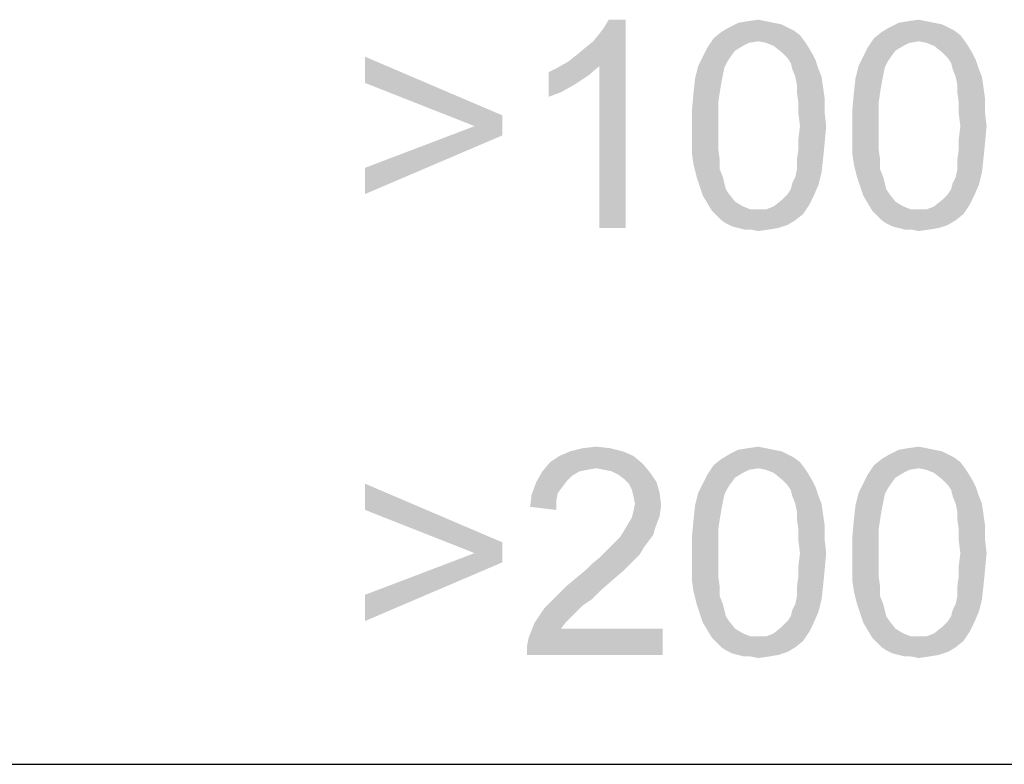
# Model space of a CAD drawing. Extents: x 0 to 841, y 0 to 594.
# Tile 77 of 102: x 778 to 787, y 37 to 44. Entities that reach past the tile are written whole.
import ezdxf

# ---------------------------------------------------------------- set-up
doc = ezdxf.new("R2010")
doc.units = 0
doc.header["$LTSCALE"] = 46.255
doc.header["$MEASUREMENT"] = 0
doc.layers.get('0').update_dxf_attribs({"linetype": 'CONTINUOUS'})

msp = doc.modelspace()

# ---------------------------------------------------------------- linework, layer by layer
at = {"color": 3, "linetype": 'Continuous'}
for p, q in [((601, 37), (814, 37)), ((601, 37), (826, 37)), ((709, 37), (826, 37))]:
    msp.add_line(p, q, dxfattribs=at)
at = {"color": 6, "linetype": 'Continuous'}
for points in [[(783.1662, 43.75), (783.24028, 43.80926), (783.71435, 44.15)], [(783.4625, 43.70556), (783.1662, 43.75), (783.71435, 44.15)], [(783.24028, 43.80926), (783.32917, 43.88333), (783.71435, 44.15)], [(783.32917, 43.88333), (783.40324, 43.94259), (783.71435, 44.15)], [(783.40324, 43.94259), (783.4625, 44.01667), (783.71435, 44.15)], [(783.4625, 44.01667), (783.50694, 44.07593), (783.71435, 44.15)], [(783.4625, 42.15), (783.4625, 43.70556), (783.71435, 44.15)], [(783.4625, 42.15), (783.71435, 44.15), (783.71435, 42.15)], [(783.71435, 44.15), (783.50694, 44.07593), (783.55139, 44.15)], [(785.13657, 44.12037), (785.21065, 44.10556), (784.70694, 44.07593)], [(785.13657, 44.12037), (784.70694, 44.07593), (784.79583, 44.12037)], [(784.70694, 44.07593), (785.21065, 44.10556), (785.26991, 44.07593)], [(785.0625, 44.13518), (784.79583, 44.12037), (784.88472, 44.13518)], [(784.79583, 44.12037), (785.0625, 44.13518), (785.13657, 44.12037)], [(784.88472, 44.13518), (784.98843, 44.15), (785.0625, 44.13518)], [(786.67731, 44.12037), (786.75139, 44.10556), (786.24769, 44.07593)], [(786.67731, 44.12037), (786.24769, 44.07593), (786.33657, 44.12037)], [(786.24769, 44.07593), (786.75139, 44.10556), (786.81065, 44.07593)], [(786.60324, 44.13518), (786.33657, 44.12037), (786.42546, 44.13518)], [(786.33657, 44.12037), (786.60324, 44.13518), (786.67731, 44.12037)], [(786.42546, 44.13518), (786.52917, 44.15), (786.60324, 44.13518)], [(785.38843, 44.00185), (784.5588, 43.97222), (784.63287, 44.03148)], [(784.98843, 43.94259), (784.5588, 43.97222), (785.38843, 44.00185)], [(785.26991, 44.07593), (785.32917, 44.0463), (784.63287, 44.03148)], [(785.26991, 44.07593), (784.63287, 44.03148), (784.70694, 44.07593)], [(784.63287, 44.03148), (785.32917, 44.0463), (785.38843, 44.00185)], [(784.98843, 43.94259), (785.38843, 44.00185), (785.43287, 43.94259)], [(786.92917, 44.00185), (786.09954, 43.97222), (786.17361, 44.03148)], [(786.52917, 43.94259), (786.09954, 43.97222), (786.92917, 44.00185)], [(786.81065, 44.07593), (786.86991, 44.0463), (786.17361, 44.03148)], [(786.81065, 44.07593), (786.17361, 44.03148), (786.24769, 44.07593)], [(786.17361, 44.03148), (786.86991, 44.0463), (786.92917, 44.00185)], [(786.52917, 43.94259), (786.92917, 44.00185), (786.97361, 43.94259)], [(784.98843, 43.94259), (784.49954, 43.88333), (784.5588, 43.97222)], [(784.98843, 43.94259), (784.89954, 43.92778), (784.49954, 43.88333)], [(784.89954, 43.92778), (784.84028, 43.89815), (784.49954, 43.88333)], [(784.49954, 43.88333), (784.84028, 43.89815), (784.7662, 43.8537)], [(785.43287, 43.94259), (785.0625, 43.92778), (784.98843, 43.94259)], [(785.13657, 43.89815), (785.0625, 43.92778), (785.43287, 43.94259)], [(785.13657, 43.89815), (785.43287, 43.94259), (785.4625, 43.89815)], [(785.4625, 43.89815), (785.21065, 43.83889), (785.13657, 43.89815)], [(785.21065, 43.83889), (785.4625, 43.89815), (785.50694, 43.82407)], [(786.52917, 43.94259), (786.04028, 43.88333), (786.09954, 43.97222)], [(786.52917, 43.94259), (786.44028, 43.92778), (786.04028, 43.88333)], [(786.44028, 43.92778), (786.38102, 43.89815), (786.04028, 43.88333)], [(786.04028, 43.88333), (786.38102, 43.89815), (786.30694, 43.8537)], [(786.97361, 43.94259), (786.60324, 43.92778), (786.52917, 43.94259)], [(786.67731, 43.89815), (786.60324, 43.92778), (786.97361, 43.94259)], [(786.67731, 43.89815), (786.97361, 43.94259), (787.00324, 43.89815)], [(787.00324, 43.89815), (786.75139, 43.83889), (786.67731, 43.89815)], [(786.75139, 43.83889), (787.00324, 43.89815), (787.04769, 43.82407)], [(781.21065, 43.54259), (781.21065, 43.79444), (782.52917, 43.23148)], [(784.72176, 43.79444), (784.69213, 43.75), (784.41065, 43.70556)], [(784.72176, 43.79444), (784.41065, 43.70556), (784.45509, 43.79444)], [(784.7662, 43.8537), (784.45509, 43.79444), (784.49954, 43.88333)], [(784.45509, 43.79444), (784.7662, 43.8537), (784.72176, 43.79444)], [(785.50694, 43.82407), (785.26991, 43.77963), (785.21065, 43.83889)], [(785.26991, 43.77963), (785.50694, 43.82407), (785.53657, 43.76481)], [(786.2625, 43.79444), (786.23287, 43.75), (785.95139, 43.70556)], [(786.2625, 43.79444), (785.95139, 43.70556), (785.99583, 43.79444)], [(786.30694, 43.8537), (785.99583, 43.79444), (786.04028, 43.88333)], [(785.99583, 43.79444), (786.30694, 43.8537), (786.2625, 43.79444)], [(787.04769, 43.82407), (786.81065, 43.77963), (786.75139, 43.83889)], [(786.81065, 43.77963), (787.04769, 43.82407), (787.07731, 43.76481)], [(782.97361, 43.6463), (783.0625, 43.69074), (783.4625, 43.70556)], [(782.97361, 43.6463), (783.4625, 43.70556), (783.3588, 43.61667)], [(783.4625, 43.70556), (783.0625, 43.69074), (783.1662, 43.75)], [(784.6625, 43.69074), (784.38102, 43.58704), (784.41065, 43.70556)], [(784.41065, 43.70556), (784.69213, 43.75), (784.6625, 43.69074)], [(785.53657, 43.76481), (785.29954, 43.73519), (785.26991, 43.77963)], [(785.31435, 43.67593), (785.29954, 43.73519), (785.53657, 43.76481)], [(785.31435, 43.67593), (785.53657, 43.76481), (785.5662, 43.67593)], [(786.20324, 43.69074), (785.92176, 43.58704), (785.95139, 43.70556)], [(785.95139, 43.70556), (786.23287, 43.75), (786.20324, 43.69074)], [(787.07731, 43.76481), (786.84028, 43.73519), (786.81065, 43.77963)], [(786.85509, 43.67593), (786.84028, 43.73519), (787.07731, 43.76481)], [(786.85509, 43.67593), (787.07731, 43.76481), (787.10694, 43.67593)], [(783.3588, 43.61667), (782.97361, 43.40926), (782.97361, 43.6463)], [(783.3588, 43.61667), (783.22546, 43.52778), (782.97361, 43.40926)], [(784.6625, 43.69074), (784.64769, 43.61667), (784.38102, 43.58704)], [(784.38102, 43.58704), (784.64769, 43.61667), (784.63287, 43.54259)], [(785.5662, 43.67593), (785.34398, 43.60185), (785.31435, 43.67593)], [(785.34398, 43.60185), (785.5662, 43.67593), (785.59583, 43.60185)], [(786.20324, 43.69074), (786.18843, 43.61667), (785.92176, 43.58704)], [(785.92176, 43.58704), (786.18843, 43.61667), (786.17361, 43.54259)], [(787.10694, 43.67593), (786.88472, 43.60185), (786.85509, 43.67593)], [(786.88472, 43.60185), (787.10694, 43.67593), (787.13657, 43.60185)], [(782.52917, 43.23148), (782.2625, 43.12778), (781.21065, 43.54259)], [(783.22546, 43.52778), (783.09213, 43.4537), (782.97361, 43.40926)], [(784.63287, 43.54259), (784.3662, 43.4537), (784.38102, 43.58704)], [(784.3662, 43.4537), (784.63287, 43.54259), (784.61806, 43.4537)], [(785.59583, 43.60185), (785.3588, 43.52778), (785.34398, 43.60185)], [(785.3588, 43.52778), (785.59583, 43.60185), (785.61065, 43.49815)], [(785.61065, 43.49815), (785.3588, 43.4537), (785.3588, 43.52778)], [(786.17361, 43.54259), (785.90694, 43.4537), (785.92176, 43.58704)], [(785.90694, 43.4537), (786.17361, 43.54259), (786.1588, 43.4537)], [(787.13657, 43.60185), (786.89954, 43.52778), (786.88472, 43.60185)], [(786.89954, 43.52778), (787.13657, 43.60185), (787.15139, 43.49815)], [(787.15139, 43.49815), (786.89954, 43.4537), (786.89954, 43.52778)], [(784.61806, 43.4537), (784.60324, 43.35), (784.35139, 43.29074)], [(784.61806, 43.4537), (784.35139, 43.29074), (784.3662, 43.4537)], [(785.3588, 43.4537), (785.61065, 43.49815), (785.62546, 43.39444)], [(785.62546, 43.39444), (785.37361, 43.35), (785.3588, 43.4537)], [(786.1588, 43.4537), (786.14398, 43.35), (785.89213, 43.29074)], [(786.1588, 43.4537), (785.89213, 43.29074), (785.90694, 43.4537)], [(786.89954, 43.4537), (787.15139, 43.49815), (787.1662, 43.39444)], [(787.1662, 43.39444), (786.91435, 43.35), (786.89954, 43.4537)], [(784.35139, 43.29074), (784.60324, 43.35), (784.60324, 43.2463)], [(785.37361, 43.35), (785.62546, 43.39444), (785.62546, 43.26111)], [(785.62546, 43.26111), (785.37361, 43.2463), (785.37361, 43.35)], [(785.89213, 43.29074), (786.14398, 43.35), (786.14398, 43.2463)], [(786.91435, 43.35), (787.1662, 43.39444), (787.1662, 43.26111)], [(787.1662, 43.26111), (786.91435, 43.2463), (786.91435, 43.35)], [(782.2625, 43.12778), (782.52917, 43.23148), (782.52917, 43.03889)], [(784.60324, 43.2463), (784.35139, 43.12778), (784.35139, 43.29074)], [(784.35139, 43.12778), (784.60324, 43.2463), (784.60324, 43.12778)], [(785.38843, 43.12778), (785.37361, 43.2463), (785.62546, 43.26111)], [(785.38843, 43.12778), (785.62546, 43.26111), (785.64028, 43.12778)], [(786.14398, 43.2463), (785.89213, 43.12778), (785.89213, 43.29074)], [(785.89213, 43.12778), (786.14398, 43.2463), (786.14398, 43.12778)], [(786.92917, 43.12778), (786.91435, 43.2463), (787.1662, 43.26111)], [(786.92917, 43.12778), (787.1662, 43.26111), (787.18102, 43.12778)], [(782.52917, 43.03889), (781.21065, 42.72778), (782.2625, 43.12778)], [(781.21065, 42.72778), (782.52917, 43.03889), (781.21065, 42.47593)], [(784.60324, 43.12778), (784.60324, 43.00926), (784.35139, 42.99444)], [(784.60324, 43.12778), (784.35139, 42.99444), (784.35139, 43.12778)], [(785.64028, 43.12778), (785.37361, 43.00926), (785.38843, 43.12778)], [(785.37361, 43.00926), (785.64028, 43.12778), (785.62546, 42.96481)], [(786.14398, 43.12778), (786.14398, 43.00926), (785.89213, 42.99444)], [(786.14398, 43.12778), (785.89213, 42.99444), (785.89213, 43.12778)], [(787.18102, 43.12778), (786.91435, 43.00926), (786.92917, 43.12778)], [(786.91435, 43.00926), (787.18102, 43.12778), (787.1662, 42.96481)], [(784.35139, 42.99444), (784.60324, 43.00926), (784.60324, 42.90556)], [(784.60324, 42.90556), (784.35139, 42.86111), (784.35139, 42.99444)], [(785.62546, 42.96481), (785.37361, 42.90556), (785.37361, 43.00926)], [(785.37361, 42.90556), (785.62546, 42.96481), (785.61065, 42.81667)], [(785.89213, 42.99444), (786.14398, 43.00926), (786.14398, 42.90556)], [(786.14398, 42.90556), (785.89213, 42.86111), (785.89213, 42.99444)], [(787.1662, 42.96481), (786.91435, 42.90556), (786.91435, 43.00926)], [(786.91435, 42.90556), (787.1662, 42.96481), (787.15139, 42.81667)], [(784.35139, 42.86111), (784.60324, 42.90556), (784.61806, 42.80185)], [(784.61806, 42.80185), (784.3662, 42.75741), (784.35139, 42.86111)], [(785.61065, 42.81667), (785.3588, 42.80185), (785.37361, 42.90556)], [(785.89213, 42.86111), (786.14398, 42.90556), (786.1588, 42.80185)], [(786.1588, 42.80185), (785.90694, 42.75741), (785.89213, 42.86111)], [(787.15139, 42.81667), (786.89954, 42.80185), (786.91435, 42.90556)], [(784.3662, 42.75741), (784.61806, 42.80185), (784.61806, 42.71296)], [(784.61806, 42.71296), (784.39583, 42.63889), (784.3662, 42.75741)], [(785.3588, 42.71296), (785.3588, 42.80185), (785.61065, 42.81667)], [(785.3588, 42.71296), (785.61065, 42.81667), (785.59583, 42.68333)], [(785.90694, 42.75741), (786.1588, 42.80185), (786.1588, 42.71296)], [(786.1588, 42.71296), (785.93657, 42.63889), (785.90694, 42.75741)], [(786.89954, 42.71296), (786.89954, 42.80185), (787.15139, 42.81667)], [(786.89954, 42.71296), (787.15139, 42.81667), (787.13657, 42.68333)], [(784.39583, 42.63889), (784.61806, 42.71296), (784.64769, 42.63889)], [(785.31435, 42.57963), (785.34398, 42.63889), (785.59583, 42.68333)], [(785.31435, 42.57963), (785.59583, 42.68333), (785.5662, 42.56481)], [(785.59583, 42.68333), (785.34398, 42.63889), (785.3588, 42.71296)], [(785.93657, 42.63889), (786.1588, 42.71296), (786.18843, 42.63889)], [(786.85509, 42.57963), (786.88472, 42.63889), (787.13657, 42.68333)], [(786.85509, 42.57963), (787.13657, 42.68333), (787.10694, 42.56481)], [(787.13657, 42.68333), (786.88472, 42.63889), (786.89954, 42.71296)], [(784.64769, 42.63889), (784.42546, 42.55), (784.39583, 42.63889)], [(784.64769, 42.63889), (784.6625, 42.57963), (784.42546, 42.55)], [(784.42546, 42.55), (784.6625, 42.57963), (784.67731, 42.52037)], [(785.26991, 42.47593), (785.29954, 42.52037), (785.5662, 42.56481)], [(785.26991, 42.47593), (785.5662, 42.56481), (785.52176, 42.46111)], [(785.5662, 42.56481), (785.29954, 42.52037), (785.31435, 42.57963)], [(786.18843, 42.63889), (785.9662, 42.55), (785.93657, 42.63889)], [(786.18843, 42.63889), (786.20324, 42.57963), (785.9662, 42.55)], [(785.9662, 42.55), (786.20324, 42.57963), (786.21806, 42.52037)], [(786.81065, 42.47593), (786.84028, 42.52037), (787.10694, 42.56481)], [(786.81065, 42.47593), (787.10694, 42.56481), (787.0625, 42.46111)], [(787.10694, 42.56481), (786.84028, 42.52037), (786.85509, 42.57963)], [(784.67731, 42.52037), (784.45509, 42.46111), (784.42546, 42.55)], [(784.67731, 42.52037), (784.70694, 42.47593), (784.45509, 42.46111)], [(784.45509, 42.46111), (784.70694, 42.47593), (784.7662, 42.40185)], [(785.52176, 42.46111), (785.21065, 42.41667), (785.26991, 42.47593)], [(786.21806, 42.52037), (785.99583, 42.46111), (785.9662, 42.55)], [(786.21806, 42.52037), (786.24769, 42.47593), (785.99583, 42.46111)], [(785.99583, 42.46111), (786.24769, 42.47593), (786.30694, 42.40185)], [(787.0625, 42.46111), (786.75139, 42.41667), (786.81065, 42.47593)], [(784.7662, 42.40185), (784.49954, 42.38704), (784.45509, 42.46111)], [(784.49954, 42.38704), (784.7662, 42.40185), (784.84028, 42.35741)], [(784.84028, 42.35741), (784.54398, 42.31296), (784.49954, 42.38704)], [(785.47731, 42.37222), (785.13657, 42.35741), (785.21065, 42.41667)], [(785.21065, 42.41667), (785.52176, 42.46111), (785.47731, 42.37222)], [(786.30694, 42.40185), (786.04028, 42.38704), (785.99583, 42.46111)], [(786.04028, 42.38704), (786.30694, 42.40185), (786.38102, 42.35741)], [(786.38102, 42.35741), (786.08472, 42.31296), (786.04028, 42.38704)], [(787.01806, 42.37222), (786.67731, 42.35741), (786.75139, 42.41667)], [(786.75139, 42.41667), (787.0625, 42.46111), (787.01806, 42.37222)], [(784.84028, 42.35741), (784.91435, 42.32778), (784.54398, 42.31296)], [(784.98843, 42.32778), (785.0625, 42.32778), (784.54398, 42.31296)], [(784.91435, 42.32778), (784.98843, 42.32778), (784.54398, 42.31296)], [(785.41806, 42.28333), (784.54398, 42.31296), (785.0625, 42.32778)], [(785.41806, 42.28333), (784.58843, 42.26852), (784.54398, 42.31296)], [(784.63287, 42.22407), (784.58843, 42.26852), (785.41806, 42.28333)], [(784.63287, 42.22407), (785.41806, 42.28333), (785.34398, 42.22407)], [(785.0625, 42.32778), (785.13657, 42.35741), (785.47731, 42.37222)], [(785.0625, 42.32778), (785.47731, 42.37222), (785.41806, 42.28333)], [(786.38102, 42.35741), (786.45509, 42.32778), (786.08472, 42.31296)], [(786.52917, 42.32778), (786.60324, 42.32778), (786.08472, 42.31296)], [(786.45509, 42.32778), (786.52917, 42.32778), (786.08472, 42.31296)], [(786.9588, 42.28333), (786.08472, 42.31296), (786.60324, 42.32778)], [(786.9588, 42.28333), (786.12917, 42.26852), (786.08472, 42.31296)], [(786.17361, 42.22407), (786.12917, 42.26852), (786.9588, 42.28333)], [(786.17361, 42.22407), (786.9588, 42.28333), (786.88472, 42.22407)], [(786.60324, 42.32778), (786.67731, 42.35741), (787.01806, 42.37222)], [(786.60324, 42.32778), (787.01806, 42.37222), (786.9588, 42.28333)], [(785.34398, 42.22407), (784.67731, 42.19444), (784.63287, 42.22407)], [(784.67731, 42.19444), (785.34398, 42.22407), (785.26991, 42.17963)], [(785.26991, 42.17963), (784.73657, 42.16481), (784.67731, 42.19444)], [(786.88472, 42.22407), (786.21806, 42.19444), (786.17361, 42.22407)], [(786.21806, 42.19444), (786.88472, 42.22407), (786.81065, 42.17963)], [(786.81065, 42.17963), (786.27731, 42.16481), (786.21806, 42.19444)], [(784.79583, 42.15), (784.73657, 42.16481), (785.26991, 42.17963)], [(784.79583, 42.15), (785.26991, 42.17963), (785.18102, 42.15)], [(785.18102, 42.15), (784.85509, 42.13519), (784.79583, 42.15)], [(784.91435, 42.13519), (784.85509, 42.13519), (785.18102, 42.15)], [(784.91435, 42.13519), (785.18102, 42.15), (785.09213, 42.13519)], [(785.09213, 42.13519), (784.98843, 42.12037), (784.91435, 42.13519)], [(786.33657, 42.15), (786.27731, 42.16481), (786.81065, 42.17963)], [(786.33657, 42.15), (786.81065, 42.17963), (786.72176, 42.15)], [(786.72176, 42.15), (786.39583, 42.13519), (786.33657, 42.15)], [(786.45509, 42.13519), (786.39583, 42.13519), (786.72176, 42.15)], [(786.45509, 42.13519), (786.72176, 42.15), (786.63287, 42.13519)], [(786.63287, 42.13519), (786.52917, 42.12037), (786.45509, 42.13519)], [(783.5662, 40.03519), (783.18102, 40.00556), (783.29954, 40.03519)], [(783.18102, 40.00556), (783.5662, 40.03519), (783.68472, 40.00556)], [(783.29954, 40.03519), (783.43287, 40.05), (783.5662, 40.03519)], [(785.13657, 40.02037), (785.21065, 40.00556), (784.70694, 39.97593)], [(785.13657, 40.02037), (784.70694, 39.97593), (784.79583, 40.02037)], [(785.0625, 40.03518), (784.79583, 40.02037), (784.88472, 40.03518)], [(784.79583, 40.02037), (785.0625, 40.03518), (785.13657, 40.02037)], [(784.88472, 40.03518), (784.98843, 40.05), (785.0625, 40.03518)], [(786.67731, 40.02037), (786.75139, 40.00556), (786.24769, 39.97593)], [(786.67731, 40.02037), (786.24769, 39.97593), (786.33657, 40.02037)], [(786.60324, 40.03518), (786.33657, 40.02037), (786.42546, 40.03518)], [(786.33657, 40.02037), (786.60324, 40.03518), (786.67731, 40.02037)], [(786.42546, 40.03518), (786.52917, 40.05), (786.60324, 40.03518)], [(783.78843, 39.96111), (782.98843, 39.90185), (783.07731, 39.96111)], [(782.98843, 39.90185), (783.78843, 39.96111), (783.87731, 39.88704)], [(783.68472, 40.00556), (783.07731, 39.96111), (783.18102, 40.00556)], [(783.07731, 39.96111), (783.68472, 40.00556), (783.78843, 39.96111)], [(785.38843, 39.90185), (784.5588, 39.87222), (784.63287, 39.93148)], [(785.26991, 39.97593), (785.32917, 39.9463), (784.63287, 39.93148)], [(785.26991, 39.97593), (784.63287, 39.93148), (784.70694, 39.97593)], [(784.63287, 39.93148), (785.32917, 39.9463), (785.38843, 39.90185)], [(784.70694, 39.97593), (785.21065, 40.00556), (785.26991, 39.97593)], [(786.92917, 39.90185), (786.09954, 39.87222), (786.17361, 39.93148)], [(786.81065, 39.97593), (786.86991, 39.9463), (786.17361, 39.93148)], [(786.81065, 39.97593), (786.17361, 39.93148), (786.24769, 39.97593)], [(786.17361, 39.93148), (786.86991, 39.9463), (786.92917, 39.90185)], [(786.24769, 39.97593), (786.75139, 40.00556), (786.81065, 39.97593)], [(783.87731, 39.88704), (782.91435, 39.81296), (782.98843, 39.90185)], [(783.87731, 39.88704), (783.43287, 39.84259), (782.91435, 39.81296)], [(783.43287, 39.84259), (783.34398, 39.82778), (782.91435, 39.81296)], [(782.91435, 39.81296), (783.34398, 39.82778), (783.26991, 39.81296)], [(783.50694, 39.82778), (783.43287, 39.84259), (783.87731, 39.88704)], [(783.58102, 39.81296), (783.50694, 39.82778), (783.87731, 39.88704)], [(783.58102, 39.81296), (783.87731, 39.88704), (783.95139, 39.79815)], [(784.98843, 39.84259), (784.49954, 39.78333), (784.5588, 39.87222)], [(784.98843, 39.84259), (784.89954, 39.82778), (784.49954, 39.78333)], [(784.89954, 39.82778), (784.84028, 39.79815), (784.49954, 39.78333)], [(784.98843, 39.84259), (784.5588, 39.87222), (785.38843, 39.90185)], [(784.98843, 39.84259), (785.38843, 39.90185), (785.43287, 39.84259)], [(785.43287, 39.84259), (785.0625, 39.82778), (784.98843, 39.84259)], [(785.13657, 39.79815), (785.0625, 39.82778), (785.43287, 39.84259)], [(785.13657, 39.79815), (785.43287, 39.84259), (785.4625, 39.79815)], [(786.52917, 39.84259), (786.04028, 39.78333), (786.09954, 39.87222)], [(786.52917, 39.84259), (786.44028, 39.82778), (786.04028, 39.78333)], [(786.44028, 39.82778), (786.38102, 39.79815), (786.04028, 39.78333)], [(786.52917, 39.84259), (786.09954, 39.87222), (786.92917, 39.90185)], [(786.52917, 39.84259), (786.92917, 39.90185), (786.97361, 39.84259)], [(786.97361, 39.84259), (786.60324, 39.82778), (786.52917, 39.84259)], [(786.67731, 39.79815), (786.60324, 39.82778), (786.97361, 39.84259)], [(786.67731, 39.79815), (786.97361, 39.84259), (787.00324, 39.79815)], [(783.26991, 39.81296), (783.19583, 39.76852), (782.85509, 39.70926)], [(783.26991, 39.81296), (782.85509, 39.70926), (782.91435, 39.81296)], [(783.19583, 39.76852), (783.15139, 39.72407), (782.85509, 39.70926)], [(783.95139, 39.79815), (783.64028, 39.78333), (783.58102, 39.81296)], [(783.69954, 39.73889), (783.64028, 39.78333), (783.95139, 39.79815)], [(783.69954, 39.73889), (783.95139, 39.79815), (784.01065, 39.70926)], [(784.01065, 39.70926), (783.74398, 39.69444), (783.69954, 39.73889)], [(784.7662, 39.7537), (784.45509, 39.69444), (784.49954, 39.78333)], [(784.45509, 39.69444), (784.7662, 39.7537), (784.72176, 39.69444)], [(784.49954, 39.78333), (784.84028, 39.79815), (784.7662, 39.7537)], [(785.4625, 39.79815), (785.21065, 39.73889), (785.13657, 39.79815)], [(785.21065, 39.73889), (785.4625, 39.79815), (785.50694, 39.72407)], [(785.50694, 39.72407), (785.26991, 39.67963), (785.21065, 39.73889)], [(786.30694, 39.7537), (785.99583, 39.69444), (786.04028, 39.78333)], [(785.99583, 39.69444), (786.30694, 39.7537), (786.2625, 39.69444)], [(786.04028, 39.78333), (786.38102, 39.79815), (786.30694, 39.7537)], [(787.00324, 39.79815), (786.75139, 39.73889), (786.67731, 39.79815)], [(786.75139, 39.73889), (787.00324, 39.79815), (787.04769, 39.72407)], [(787.04769, 39.72407), (786.81065, 39.67963), (786.75139, 39.73889)], [(781.21065, 39.44259), (781.21065, 39.69444), (782.52917, 39.13148)], [(783.10694, 39.66481), (782.81065, 39.59074), (782.85509, 39.70926)], [(783.10694, 39.66481), (783.0625, 39.60556), (782.81065, 39.59074)], [(782.85509, 39.70926), (783.15139, 39.72407), (783.10694, 39.66481)], [(783.77361, 39.63519), (783.74398, 39.69444), (784.01065, 39.70926)], [(783.77361, 39.63519), (784.01065, 39.70926), (784.04028, 39.60556)], [(784.04028, 39.60556), (783.78843, 39.57593), (783.77361, 39.63519)], [(784.72176, 39.69444), (784.69213, 39.65), (784.41065, 39.60556)], [(784.72176, 39.69444), (784.41065, 39.60556), (784.45509, 39.69444)], [(784.41065, 39.60556), (784.69213, 39.65), (784.6625, 39.59074)], [(785.26991, 39.67963), (785.50694, 39.72407), (785.53657, 39.66481)], [(785.53657, 39.66481), (785.29954, 39.63519), (785.26991, 39.67963)], [(785.31435, 39.57593), (785.29954, 39.63519), (785.53657, 39.66481)], [(785.31435, 39.57593), (785.53657, 39.66481), (785.5662, 39.57593)], [(786.2625, 39.69444), (786.23287, 39.65), (785.95139, 39.60556)], [(786.2625, 39.69444), (785.95139, 39.60556), (785.99583, 39.69444)], [(785.95139, 39.60556), (786.23287, 39.65), (786.20324, 39.59074)], [(786.81065, 39.67963), (787.04769, 39.72407), (787.07731, 39.66481)], [(787.07731, 39.66481), (786.84028, 39.63519), (786.81065, 39.67963)], [(786.85509, 39.57593), (786.84028, 39.63519), (787.07731, 39.66481)], [(786.85509, 39.57593), (787.07731, 39.66481), (787.10694, 39.57593)], [(783.04769, 39.53148), (782.79583, 39.47222), (782.81065, 39.59074)], [(782.81065, 39.59074), (783.0625, 39.60556), (783.04769, 39.53148)], [(783.80324, 39.50185), (783.78843, 39.57593), (784.04028, 39.60556)], [(783.80324, 39.50185), (784.04028, 39.60556), (784.05509, 39.48704)], [(784.6625, 39.59074), (784.38102, 39.48704), (784.41065, 39.60556)], [(784.6625, 39.59074), (784.64769, 39.51667), (784.38102, 39.48704)], [(785.5662, 39.57593), (785.34398, 39.50185), (785.31435, 39.57593)], [(785.34398, 39.50185), (785.5662, 39.57593), (785.59583, 39.50185)], [(786.20324, 39.59074), (785.92176, 39.48704), (785.95139, 39.60556)], [(786.20324, 39.59074), (786.18843, 39.51667), (785.92176, 39.48704)], [(787.10694, 39.57593), (786.88472, 39.50185), (786.85509, 39.57593)], [(786.88472, 39.50185), (787.10694, 39.57593), (787.13657, 39.50185)], [(782.79583, 39.47222), (783.04769, 39.53148), (783.04769, 39.44259)], [(784.05509, 39.48704), (783.78843, 39.42778), (783.80324, 39.50185)], [(783.78843, 39.42778), (784.05509, 39.48704), (784.04028, 39.38333)], [(784.63287, 39.44259), (784.3662, 39.3537), (784.38102, 39.48704)], [(784.38102, 39.48704), (784.64769, 39.51667), (784.63287, 39.44259)], [(785.59583, 39.50185), (785.3588, 39.42778), (785.34398, 39.50185)], [(785.3588, 39.42778), (785.59583, 39.50185), (785.61065, 39.39815)], [(786.17361, 39.44259), (785.90694, 39.3537), (785.92176, 39.48704)], [(785.92176, 39.48704), (786.18843, 39.51667), (786.17361, 39.44259)], [(787.13657, 39.50185), (786.89954, 39.42778), (786.88472, 39.50185)], [(786.89954, 39.42778), (787.13657, 39.50185), (787.15139, 39.39815)], [(782.52917, 39.13148), (782.2625, 39.02778), (781.21065, 39.44259)], [(783.72917, 39.29444), (783.77361, 39.36852), (784.04028, 39.38333)], [(783.72917, 39.29444), (784.04028, 39.38333), (783.99583, 39.26481)], [(784.04028, 39.38333), (783.77361, 39.36852), (783.78843, 39.42778)], [(784.61806, 39.3537), (784.60324, 39.25), (784.35139, 39.19074)], [(784.61806, 39.3537), (784.35139, 39.19074), (784.3662, 39.3537)], [(784.3662, 39.3537), (784.63287, 39.44259), (784.61806, 39.3537)], [(785.61065, 39.39815), (785.3588, 39.3537), (785.3588, 39.42778)], [(785.3588, 39.3537), (785.61065, 39.39815), (785.62546, 39.29444)], [(785.62546, 39.29444), (785.37361, 39.25), (785.3588, 39.3537)], [(786.1588, 39.3537), (786.14398, 39.25), (785.89213, 39.19074)], [(786.1588, 39.3537), (785.89213, 39.19074), (785.90694, 39.3537)], [(785.90694, 39.3537), (786.17361, 39.44259), (786.1588, 39.3537)], [(787.15139, 39.39815), (786.89954, 39.3537), (786.89954, 39.42778)], [(786.89954, 39.3537), (787.15139, 39.39815), (787.1662, 39.29444)], [(787.1662, 39.29444), (786.91435, 39.25), (786.89954, 39.3537)], [(783.99583, 39.26481), (783.68472, 39.22037), (783.72917, 39.29444)], [(783.68472, 39.22037), (783.99583, 39.26481), (783.98102, 39.20556)], [(785.37361, 39.25), (785.62546, 39.29444), (785.62546, 39.16111)], [(786.91435, 39.25), (787.1662, 39.29444), (787.1662, 39.16111)], [(783.93657, 39.1463), (783.61065, 39.13148), (783.65509, 39.17593)], [(783.98102, 39.20556), (783.65509, 39.17593), (783.68472, 39.22037)], [(783.65509, 39.17593), (783.98102, 39.20556), (783.93657, 39.1463)], [(784.35139, 39.19074), (784.60324, 39.25), (784.60324, 39.1463)], [(784.60324, 39.1463), (784.35139, 39.02778), (784.35139, 39.19074)], [(785.62546, 39.16111), (785.37361, 39.1463), (785.37361, 39.25)], [(785.38843, 39.02778), (785.37361, 39.1463), (785.62546, 39.16111)], [(785.38843, 39.02778), (785.62546, 39.16111), (785.64028, 39.02778)], [(785.89213, 39.19074), (786.14398, 39.25), (786.14398, 39.1463)], [(786.14398, 39.1463), (785.89213, 39.02778), (785.89213, 39.19074)], [(787.1662, 39.16111), (786.91435, 39.1463), (786.91435, 39.25)], [(786.92917, 39.02778), (786.91435, 39.1463), (787.1662, 39.16111)], [(786.92917, 39.02778), (787.1662, 39.16111), (787.18102, 39.02778)], [(782.2625, 39.02778), (782.52917, 39.13148), (782.52917, 38.93889)], [(783.89213, 39.08704), (783.52176, 39.04259), (783.5662, 39.08704)], [(783.52176, 39.04259), (783.89213, 39.08704), (783.84769, 39.01296)], [(783.5662, 39.08704), (783.61065, 39.13148), (783.93657, 39.1463)], [(783.5662, 39.08704), (783.93657, 39.1463), (783.89213, 39.08704)], [(784.35139, 39.02778), (784.60324, 39.1463), (784.60324, 39.02778)], [(785.89213, 39.02778), (786.14398, 39.1463), (786.14398, 39.02778)], [(782.52917, 38.93889), (781.21065, 38.62778), (782.2625, 39.02778)], [(783.78843, 38.9537), (783.38843, 38.92407), (783.4625, 38.98333)], [(783.84769, 39.01296), (783.4625, 38.98333), (783.52176, 39.04259)], [(783.4625, 38.98333), (783.84769, 39.01296), (783.78843, 38.9537)], [(784.60324, 39.02778), (784.60324, 38.90926), (784.35139, 38.89444)], [(784.60324, 39.02778), (784.35139, 38.89444), (784.35139, 39.02778)], [(785.64028, 39.02778), (785.37361, 38.90926), (785.38843, 39.02778)], [(785.37361, 38.90926), (785.64028, 39.02778), (785.62546, 38.86481)], [(786.14398, 39.02778), (786.14398, 38.90926), (785.89213, 38.89444)], [(786.14398, 39.02778), (785.89213, 38.89444), (785.89213, 39.02778)], [(787.18102, 39.02778), (786.91435, 38.90926), (786.92917, 39.02778)], [(786.91435, 38.90926), (787.18102, 39.02778), (787.1662, 38.86481)], [(781.21065, 38.62778), (782.52917, 38.93889), (781.21065, 38.37593)], [(783.32917, 38.86481), (783.38843, 38.92407), (783.78843, 38.9537)], [(783.32917, 38.86481), (783.78843, 38.9537), (783.69954, 38.86481)], [(784.35139, 38.89444), (784.60324, 38.90926), (784.60324, 38.80556)], [(784.60324, 38.80556), (784.35139, 38.76111), (784.35139, 38.89444)], [(785.62546, 38.86481), (785.37361, 38.80556), (785.37361, 38.90926)], [(785.89213, 38.89444), (786.14398, 38.90926), (786.14398, 38.80556)], [(786.14398, 38.80556), (785.89213, 38.76111), (785.89213, 38.89444)], [(787.1662, 38.86481), (786.91435, 38.80556), (786.91435, 38.90926)], [(783.59583, 38.77593), (783.15139, 38.71667), (783.24028, 38.79074)], [(783.69954, 38.86481), (783.24028, 38.79074), (783.32917, 38.86481)], [(783.24028, 38.79074), (783.69954, 38.86481), (783.59583, 38.77593)], [(784.35139, 38.76111), (784.60324, 38.80556), (784.61806, 38.70185)], [(785.61065, 38.71667), (785.3588, 38.70185), (785.37361, 38.80556)], [(785.37361, 38.80556), (785.62546, 38.86481), (785.61065, 38.71667)], [(785.89213, 38.76111), (786.14398, 38.80556), (786.1588, 38.70185)], [(787.15139, 38.71667), (786.89954, 38.70185), (786.91435, 38.80556)], [(786.91435, 38.80556), (787.1662, 38.86481), (787.15139, 38.71667)], [(783.47731, 38.67222), (783.0625, 38.62778), (783.15139, 38.71667)], [(783.15139, 38.71667), (783.59583, 38.77593), (783.47731, 38.67222)], [(784.61806, 38.70185), (784.3662, 38.65741), (784.35139, 38.76111)], [(784.3662, 38.65741), (784.61806, 38.70185), (784.61806, 38.61296)], [(785.3588, 38.61296), (785.3588, 38.70185), (785.61065, 38.71667)], [(785.3588, 38.61296), (785.61065, 38.71667), (785.59583, 38.58333)], [(786.1588, 38.70185), (785.90694, 38.65741), (785.89213, 38.76111)], [(785.90694, 38.65741), (786.1588, 38.70185), (786.1588, 38.61296)], [(786.89954, 38.61296), (786.89954, 38.70185), (787.15139, 38.71667)], [(786.89954, 38.61296), (787.15139, 38.71667), (787.13657, 38.58333)], [(783.38843, 38.58333), (782.98843, 38.5537), (783.0625, 38.62778)], [(783.0625, 38.62778), (783.47731, 38.67222), (783.38843, 38.58333)], [(784.61806, 38.61296), (784.39583, 38.53889), (784.3662, 38.65741)], [(784.39583, 38.53889), (784.61806, 38.61296), (784.64769, 38.53889)], [(785.59583, 38.58333), (785.34398, 38.53889), (785.3588, 38.61296)], [(786.1588, 38.61296), (785.93657, 38.53889), (785.90694, 38.65741)], [(785.93657, 38.53889), (786.1588, 38.61296), (786.18843, 38.53889)], [(787.13657, 38.58333), (786.88472, 38.53889), (786.89954, 38.61296)], [(783.29954, 38.52407), (782.92917, 38.49444), (782.98843, 38.5537)], [(782.92917, 38.49444), (783.29954, 38.52407), (783.24028, 38.46481)], [(782.98843, 38.5537), (783.38843, 38.58333), (783.29954, 38.52407)], [(784.64769, 38.53889), (784.42546, 38.45), (784.39583, 38.53889)], [(784.64769, 38.53889), (784.6625, 38.47963), (784.42546, 38.45)], [(785.31435, 38.47963), (785.34398, 38.53889), (785.59583, 38.58333)], [(785.31435, 38.47963), (785.59583, 38.58333), (785.5662, 38.46481)], [(786.18843, 38.53889), (785.9662, 38.45), (785.93657, 38.53889)], [(786.18843, 38.53889), (786.20324, 38.47963), (785.9662, 38.45)], [(786.85509, 38.47963), (786.88472, 38.53889), (787.13657, 38.58333)], [(786.85509, 38.47963), (787.13657, 38.58333), (787.10694, 38.46481)], [(783.24028, 38.46481), (782.84028, 38.36111), (782.92917, 38.49444)], [(783.24028, 38.46481), (783.19583, 38.42037), (782.84028, 38.36111)], [(782.84028, 38.36111), (783.19583, 38.42037), (783.13657, 38.36111)], [(784.42546, 38.45), (784.6625, 38.47963), (784.67731, 38.42037)], [(784.67731, 38.42037), (784.45509, 38.36111), (784.42546, 38.45)], [(784.67731, 38.42037), (784.70694, 38.37593), (784.45509, 38.36111)], [(785.26991, 38.37593), (785.29954, 38.42037), (785.5662, 38.46481)], [(785.26991, 38.37593), (785.5662, 38.46481), (785.52176, 38.36111)], [(785.5662, 38.46481), (785.29954, 38.42037), (785.31435, 38.47963)], [(785.9662, 38.45), (786.20324, 38.47963), (786.21806, 38.42037)], [(786.21806, 38.42037), (785.99583, 38.36111), (785.9662, 38.45)], [(786.21806, 38.42037), (786.24769, 38.37593), (785.99583, 38.36111)], [(786.81065, 38.37593), (786.84028, 38.42037), (787.10694, 38.46481)], [(786.81065, 38.37593), (787.10694, 38.46481), (787.0625, 38.36111)], [(787.10694, 38.46481), (786.84028, 38.42037), (786.85509, 38.47963)], [(783.13657, 38.36111), (783.09213, 38.30185), (782.78102, 38.21296)], [(783.13657, 38.36111), (782.78102, 38.21296), (782.84028, 38.36111)], [(784.45509, 38.36111), (784.70694, 38.37593), (784.7662, 38.30185)], [(784.7662, 38.30185), (784.49954, 38.28704), (784.45509, 38.36111)], [(785.47731, 38.27222), (785.13657, 38.25741), (785.21065, 38.31667)], [(785.52176, 38.36111), (785.21065, 38.31667), (785.26991, 38.37593)], [(785.21065, 38.31667), (785.52176, 38.36111), (785.47731, 38.27222)], [(785.99583, 38.36111), (786.24769, 38.37593), (786.30694, 38.30185)], [(786.30694, 38.30185), (786.04028, 38.28704), (785.99583, 38.36111)], [(787.01806, 38.27222), (786.67731, 38.25741), (786.75139, 38.31667)], [(787.0625, 38.36111), (786.75139, 38.31667), (786.81065, 38.37593)], [(786.75139, 38.31667), (787.0625, 38.36111), (787.01806, 38.27222)], [(782.7662, 38.13889), (782.78102, 38.21296), (784.06991, 38.30185)], [(782.7662, 38.05), (782.7662, 38.13889), (784.06991, 38.30185)], [(782.7662, 38.05), (784.06991, 38.30185), (784.06991, 38.05)], [(783.09213, 38.30185), (784.06991, 38.30185), (782.78102, 38.21296)], [(784.49954, 38.28704), (784.7662, 38.30185), (784.84028, 38.25741)], [(784.84028, 38.25741), (784.54398, 38.21296), (784.49954, 38.28704)], [(784.84028, 38.25741), (784.91435, 38.22778), (784.54398, 38.21296)], [(784.98843, 38.22778), (785.0625, 38.22778), (784.54398, 38.21296)], [(784.91435, 38.22778), (784.98843, 38.22778), (784.54398, 38.21296)], [(785.41806, 38.18333), (784.54398, 38.21296), (785.0625, 38.22778)], [(785.0625, 38.22778), (785.13657, 38.25741), (785.47731, 38.27222)], [(785.0625, 38.22778), (785.47731, 38.27222), (785.41806, 38.18333)], [(786.04028, 38.28704), (786.30694, 38.30185), (786.38102, 38.25741)], [(786.38102, 38.25741), (786.08472, 38.21296), (786.04028, 38.28704)], [(786.38102, 38.25741), (786.45509, 38.22778), (786.08472, 38.21296)], [(786.52917, 38.22778), (786.60324, 38.22778), (786.08472, 38.21296)], [(786.45509, 38.22778), (786.52917, 38.22778), (786.08472, 38.21296)], [(786.9588, 38.18333), (786.08472, 38.21296), (786.60324, 38.22778)], [(786.60324, 38.22778), (786.67731, 38.25741), (787.01806, 38.27222)], [(786.60324, 38.22778), (787.01806, 38.27222), (786.9588, 38.18333)], [(785.41806, 38.18333), (784.58843, 38.16852), (784.54398, 38.21296)], [(784.63287, 38.12407), (784.58843, 38.16852), (785.41806, 38.18333)], [(784.63287, 38.12407), (785.41806, 38.18333), (785.34398, 38.12407)], [(785.34398, 38.12407), (784.67731, 38.09444), (784.63287, 38.12407)], [(784.67731, 38.09444), (785.34398, 38.12407), (785.26991, 38.07963)], [(786.9588, 38.18333), (786.12917, 38.16852), (786.08472, 38.21296)], [(786.17361, 38.12407), (786.12917, 38.16852), (786.9588, 38.18333)], [(786.17361, 38.12407), (786.9588, 38.18333), (786.88472, 38.12407)], [(786.88472, 38.12407), (786.21806, 38.09444), (786.17361, 38.12407)], [(786.21806, 38.09444), (786.88472, 38.12407), (786.81065, 38.07963)], [(785.26991, 38.07963), (784.73657, 38.06481), (784.67731, 38.09444)], [(784.79583, 38.05), (784.73657, 38.06481), (785.26991, 38.07963)], [(784.79583, 38.05), (785.26991, 38.07963), (785.18102, 38.05)], [(785.18102, 38.05), (784.85509, 38.03519), (784.79583, 38.05)], [(784.91435, 38.03519), (784.85509, 38.03519), (785.18102, 38.05)], [(784.91435, 38.03519), (785.18102, 38.05), (785.09213, 38.03519)], [(785.09213, 38.03519), (784.98843, 38.02037), (784.91435, 38.03519)], [(786.81065, 38.07963), (786.27731, 38.06481), (786.21806, 38.09444)], [(786.33657, 38.05), (786.27731, 38.06481), (786.81065, 38.07963)], [(786.33657, 38.05), (786.81065, 38.07963), (786.72176, 38.05)], [(786.72176, 38.05), (786.39583, 38.03519), (786.33657, 38.05)], [(786.45509, 38.03519), (786.39583, 38.03519), (786.72176, 38.05)], [(786.45509, 38.03519), (786.72176, 38.05), (786.63287, 38.03519)], [(786.63287, 38.03519), (786.52917, 38.02037), (786.45509, 38.03519)]]:
    msp.add_solid(points, dxfattribs=at)

doc.saveas('drawing.dxf')
